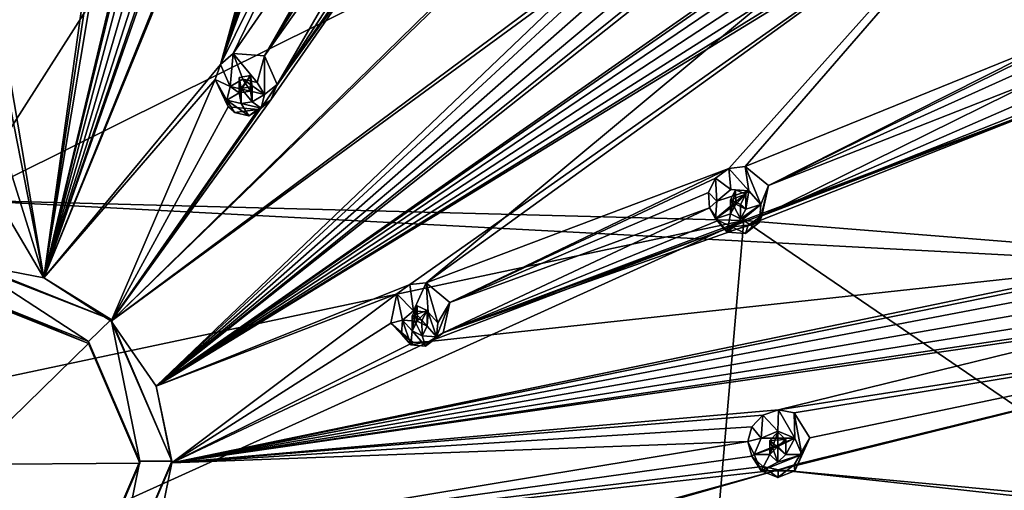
# Model space of a CAD drawing. Header units: millimetres. Extents: x -106 to 198, y -388 to 267.
# Tile 252 of 256: x 152 to 183, y 214 to 229. Entities that reach past the tile are written whole.
import ezdxf

# ---------------------------------------------------------------- set-up
doc = ezdxf.new("R2010")
doc.units = ezdxf.units.MM
doc.header["$LTSCALE"] = 52.148148
for name, color, linetype in [('5793', 7, 'CONTINUOUS'), ('5802', 7, 'CONTINUOUS'), ('5870', 7, 'CONTINUOUS'), ('5873', 7, 'CONTINUOUS'), ('5874', 7, 'CONTINUOUS'), ('5875', 7, 'CONTINUOUS'), ('6031', 7, 'CONTINUOUS'), ('6032', 7, 'CONTINUOUS'), ('6033', 7, 'CONTINUOUS'), ('6034', 7, 'CONTINUOUS'), ('6035', 7, 'CONTINUOUS'), ('6036', 7, 'CONTINUOUS'), ('6037', 7, 'CONTINUOUS'), ('6038', 7, 'CONTINUOUS'), ('6039', 7, 'CONTINUOUS'), ('6040', 7, 'CONTINUOUS'), ('6121', 7, 'CONTINUOUS'), ('6122', 7, 'CONTINUOUS'), ('6123', 7, 'CONTINUOUS'), ('6124', 7, 'CONTINUOUS'), ('6125', 7, 'CONTINUOUS'), ('6126', 7, 'CONTINUOUS'), ('6127', 7, 'CONTINUOUS'), ('6128', 7, 'CONTINUOUS'), ('6129', 7, 'CONTINUOUS'), ('6130', 7, 'CONTINUOUS'), ('6361', 7, 'CONTINUOUS'), ('6375', 7, 'CONTINUOUS'), ('6377', 7, 'CONTINUOUS'), ('6378', 7, 'CONTINUOUS'), ('6383', 7, 'CONTINUOUS')]:
    doc.layers.add(name, color=color, linetype=linetype)

msp = doc.modelspace()

# ---------------------------------------------------------------- linework, layer by layer
at = {"layer": '5793', "linetype": 'CONTINUOUS'}
for points in [[(150, 267.005, 0.713), (173.945, 260.808, -0.948), (150, 223.267, -21.09), (150, 267.005, 0.713)], [(173.945, 260.808, -0.948), (191.474, 243.876, -5.485), (150, 223.267, -21.09), (173.945, 260.808, -0.948)], [(191.474, 243.876, -5.485), (197.891, 220.746, -11.682), (150, 223.267, -21.09), (191.474, 243.876, -5.485)], [(150, 223.267, -21.09), (197.891, 220.746, -11.682), (174.434, 222.631, -18.714), (150, 223.267, -21.09)]]:
    msp.add_3dface(points, dxfattribs=at)
at = {"layer": '5802', "linetype": 'CONTINUOUS'}
for points in [[(150, 223.267, -21.09), (174.434, 222.631, -18.714), (150, 217.444, -22.498), (150, 223.267, -21.09)], [(150, 217.444, -22.498), (174.434, 222.631, -18.714), (150, 211.56, -23.621), (150, 217.444, -22.498)], [(150, 211.56, -23.621), (174.434, 222.631, -18.714), (173.366, 210.266, -21.411), (150, 211.56, -23.621)], [(173.366, 210.266, -21.411), (174.434, 222.631, -18.714), (195.997, 207.906, -15.118), (173.366, 210.266, -21.411)], [(174.434, 222.631, -18.714), (197.891, 220.746, -11.682), (195.997, 207.906, -15.118), (174.434, 222.631, -18.714)]]:
    msp.add_3dface(points, dxfattribs=at)
at = {"layer": '5870', "color": 7, "linetype": 'CONTINUOUS', "true_color": 0xe0e6ed}
for points in [[(154.597, 219.525, 10.632), (150, 221.364, 11.125), (153.889, 218.842, 10.449), (154.597, 219.525, 10.632)], [(150, 221.364, 11.125), (150, 220.399, 10.866), (153.889, 218.842, 10.449), (150, 221.364, 11.125)], [(155.5, 215.086, 9.442), (154.597, 219.525, 10.632), (153.889, 218.842, 10.449), (155.5, 215.086, 9.442)], [(156.5, 215.086, 9.442), (154.597, 219.525, 10.632), (155.5, 215.086, 9.442), (156.5, 215.086, 9.442)], [(153.889, 211.33, 8.436), (154.597, 210.647, 8.253), (155.5, 215.086, 9.442), (153.889, 211.33, 8.436)], [(154.597, 210.647, 8.253), (156.5, 215.086, 9.442), (155.5, 215.086, 9.442), (154.597, 210.647, 8.253)]]:
    msp.add_3dface(points, dxfattribs=at)
at = {"layer": '5873', "linetype": 'CONTINUOUS'}
for points in [[(150, 221.313, 11.318), (150, 221.364, 11.125), (154.597, 219.525, 10.632), (150, 221.313, 11.318)], [(150, 221.313, 11.318), (154.597, 219.525, 10.632), (152.487, 220.835, 11.19), (150, 221.313, 11.318)], [(152.487, 220.835, 11.19), (154.597, 219.525, 10.632), (154.597, 219.473, 10.825), (152.487, 220.835, 11.19)], [(154.597, 219.525, 10.632), (156.5, 215.086, 9.442), (154.597, 219.473, 10.825), (154.597, 219.525, 10.632)], [(154.597, 219.473, 10.825), (156.5, 215.086, 9.442), (156.005, 217.437, 10.279), (154.597, 219.473, 10.825)], [(156.005, 217.437, 10.279), (156.5, 215.086, 9.442), (156.5, 215.034, 9.636), (156.005, 217.437, 10.279)], [(156.5, 215.086, 9.442), (154.597, 210.647, 8.253), (156.5, 215.034, 9.636), (156.5, 215.086, 9.442)], [(156.5, 215.034, 9.636), (154.597, 210.647, 8.253), (156.005, 212.631, 8.992), (156.5, 215.034, 9.636)]]:
    msp.add_3dface(points, dxfattribs=at)
at = {"layer": '5874', "linetype": 'CONTINUOUS'}
for points in [[(153.889, 218.842, 10.449), (150, 220.399, 10.866), (153.889, 218.776, 10.694), (153.889, 218.842, 10.449)], [(150, 220.399, 10.866), (150, 220.333, 11.111), (153.889, 218.776, 10.694), (150, 220.399, 10.866)], [(155.5, 215.086, 9.442), (153.889, 218.842, 10.449), (155.5, 215.02, 9.688), (155.5, 215.086, 9.442)], [(155.5, 215.02, 9.688), (153.889, 218.842, 10.449), (153.889, 218.776, 10.694), (155.5, 215.02, 9.688)], [(153.889, 211.33, 8.436), (155.5, 215.086, 9.442), (153.889, 211.264, 8.681), (153.889, 211.33, 8.436)], [(153.889, 211.264, 8.681), (155.5, 215.086, 9.442), (155.5, 215.02, 9.688), (153.889, 211.264, 8.681)]]:
    msp.add_3dface(points, dxfattribs=at)
at = {"layer": '5875', "color": 7, "linetype": 'CONTINUOUS', "true_color": 0xe0e6ed}
for points in [[(150, 220.333, 11.111), (150, 214.985, 9.82), (153.889, 218.776, 10.694), (150, 220.333, 11.111)], [(150, 214.985, 9.82), (155.5, 215.02, 9.688), (153.889, 218.776, 10.694), (150, 214.985, 9.82)], [(150, 214.985, 9.82), (153.889, 211.264, 8.681), (155.5, 215.02, 9.688), (150, 214.985, 9.82)], [(150, 214.985, 9.82), (150, 212.337, 9.075), (153.889, 211.264, 8.681), (150, 214.985, 9.82)]]:
    msp.add_3dface(points, dxfattribs=at)
at = {"layer": '6031', "linetype": 'CONTINUOUS'}
for points in [[(159.169, 226.958, 13.896), (159.409, 226.58, 13.795), (159.405, 227.789, 12.048), (159.169, 226.958, 13.896)], [(159.405, 227.789, 12.048), (159.409, 226.58, 13.795), (159.798, 226.896, 11.88), (159.405, 227.789, 12.048)], [(159.409, 226.58, 13.795), (159.302, 226.149, 13.68), (159.798, 226.896, 11.88), (159.409, 226.58, 13.795)], [(159.798, 226.896, 11.88), (159.302, 226.149, 13.68), (159.602, 226.418, 11.823), (159.798, 226.896, 11.88)], [(159.302, 226.149, 13.68), (158.911, 225.917, 13.617), (159.602, 226.418, 11.823), (159.302, 226.149, 13.68)], [(159.602, 226.418, 11.823), (158.911, 225.917, 13.617), (159.205, 226.107, 11.808), (159.602, 226.418, 11.823)], [(158.464, 226.021, 13.645), (158.26, 226.198, 11.898), (159.205, 226.107, 11.808), (158.464, 226.021, 13.645)], [(158.911, 225.917, 13.617), (158.464, 226.021, 13.645), (159.205, 226.107, 11.808), (158.911, 225.917, 13.617)]]:
    msp.add_3dface(points, dxfattribs=at)
at = {"layer": '6032', "linetype": 'CONTINUOUS'}
for points in [[(158.723, 227.062, 13.924), (158.331, 226.83, 13.862), (158.964, 226.685, 13.823), (158.723, 227.062, 13.924)], [(159.409, 226.58, 13.795), (159.169, 226.958, 13.896), (158.723, 227.062, 13.924), (159.409, 226.58, 13.795)], [(159.409, 226.58, 13.795), (158.723, 227.062, 13.924), (158.964, 226.685, 13.823), (159.409, 226.58, 13.795)], [(158.331, 226.83, 13.862), (158.224, 226.399, 13.747), (158.615, 226.631, 13.809), (158.331, 226.83, 13.862)], [(158.615, 226.631, 13.809), (158.224, 226.399, 13.747), (158.67, 226.294, 13.718), (158.615, 226.631, 13.809)], [(158.964, 226.685, 13.823), (158.331, 226.83, 13.862), (158.615, 226.631, 13.809), (158.964, 226.685, 13.823)], [(159.409, 226.58, 13.795), (158.964, 226.685, 13.823), (159.019, 226.348, 13.733), (159.409, 226.58, 13.795)], [(159.302, 226.149, 13.68), (159.409, 226.58, 13.795), (159.019, 226.348, 13.733), (159.302, 226.149, 13.68)], [(158.464, 226.021, 13.645), (158.911, 225.917, 13.617), (158.224, 226.399, 13.747), (158.464, 226.021, 13.645)], [(158.224, 226.399, 13.747), (158.911, 225.917, 13.617), (158.67, 226.294, 13.718), (158.224, 226.399, 13.747)], [(158.67, 226.294, 13.718), (159.302, 226.149, 13.68), (159.019, 226.348, 13.733), (158.67, 226.294, 13.718)], [(158.911, 225.917, 13.617), (159.302, 226.149, 13.68), (158.67, 226.294, 13.718), (158.911, 225.917, 13.617)]]:
    msp.add_3dface(points, dxfattribs=at)
at = {"layer": '6033', "linetype": 'CONTINUOUS'}
for points in [[(158.964, 226.685, 13.823), (158.964, 227.175, 11.994), (159.018, 226.827, 11.937), (158.964, 226.685, 13.823)], [(158.67, 226.766, 11.956), (159.019, 226.348, 13.733), (159.018, 226.827, 11.937), (158.67, 226.766, 11.956)], [(158.67, 226.294, 13.718), (159.019, 226.348, 13.733), (158.67, 226.766, 11.956), (158.67, 226.294, 13.718)], [(159.019, 226.348, 13.733), (158.964, 226.685, 13.823), (159.018, 226.827, 11.937), (159.019, 226.348, 13.733)]]:
    msp.add_3dface(points, dxfattribs=at)
at = {"layer": '6034', "linetype": 'CONTINUOUS'}
for points in [[(158.029, 227.522, 12.119), (158.331, 226.83, 13.862), (158.422, 227.862, 12.139), (158.029, 227.522, 12.119)], [(158.331, 226.83, 13.862), (158.723, 227.062, 13.924), (158.422, 227.862, 12.139), (158.331, 226.83, 13.862)], [(159.169, 226.958, 13.896), (159.405, 227.789, 12.048), (158.422, 227.862, 12.139), (159.169, 226.958, 13.896)], [(158.723, 227.062, 13.924), (159.169, 226.958, 13.896), (158.422, 227.862, 12.139), (158.723, 227.062, 13.924)], [(157.862, 227.05, 12.06), (158.331, 226.83, 13.862), (158.029, 227.522, 12.119), (157.862, 227.05, 12.06)], [(158.26, 226.198, 11.898), (158.224, 226.399, 13.747), (157.862, 227.05, 12.06), (158.26, 226.198, 11.898)], [(158.224, 226.399, 13.747), (158.331, 226.83, 13.862), (157.862, 227.05, 12.06), (158.224, 226.399, 13.747)], [(158.26, 226.198, 11.898), (158.464, 226.021, 13.645), (158.224, 226.399, 13.747), (158.26, 226.198, 11.898)]]:
    msp.add_3dface(points, dxfattribs=at)
at = {"layer": '6035', "linetype": 'CONTINUOUS'}
for points in [[(158.964, 227.175, 11.994), (158.615, 226.631, 13.809), (158.613, 227.111, 12.013), (158.964, 227.175, 11.994)], [(158.964, 226.685, 13.823), (158.615, 226.631, 13.809), (158.964, 227.175, 11.994), (158.964, 226.685, 13.823)], [(158.615, 226.631, 13.809), (158.67, 226.294, 13.718), (158.613, 227.111, 12.013), (158.615, 226.631, 13.809)], [(158.67, 226.294, 13.718), (158.67, 226.766, 11.956), (158.613, 227.111, 12.013), (158.67, 226.294, 13.718)]]:
    msp.add_3dface(points, dxfattribs=at)
at = {"layer": '6036', "linetype": 'CONTINUOUS'}
for points in [[(164.836, 219.424, 11.878), (164.8, 218.982, 11.759), (165.217, 220.061, 9.978), (164.836, 219.424, 11.878)], [(165.217, 220.061, 9.978), (164.8, 218.982, 11.759), (165.003, 219.112, 9.795), (165.217, 220.061, 9.978)], [(163.695, 219.066, 11.782), (163.365, 219.411, 10.079), (164.064, 218.804, 9.851), (163.695, 219.066, 11.782)], [(163.993, 218.729, 11.691), (163.695, 219.066, 11.782), (164.064, 218.804, 9.851), (163.993, 218.729, 11.691)], [(164.8, 218.982, 11.759), (164.451, 218.694, 11.682), (165.003, 219.112, 9.795), (164.8, 218.982, 11.759)], [(165.003, 219.112, 9.795), (164.451, 218.694, 11.682), (164.564, 218.833, 9.791), (165.003, 219.112, 9.795)], [(164.451, 218.694, 11.682), (163.993, 218.729, 11.691), (164.564, 218.833, 9.791), (164.451, 218.694, 11.682)], [(164.564, 218.833, 9.791), (163.993, 218.729, 11.691), (164.064, 218.804, 9.851), (164.564, 218.833, 9.791)]]:
    msp.add_3dface(points, dxfattribs=at)
at = {"layer": '6037', "linetype": 'CONTINUOUS'}
for points in [[(164.08, 219.796, 11.977), (163.731, 219.508, 11.9), (164.189, 219.475, 11.891), (164.08, 219.796, 11.977)], [(164.538, 219.761, 11.968), (164.08, 219.796, 11.977), (164.504, 219.32, 11.85), (164.538, 219.761, 11.968)], [(164.504, 219.32, 11.85), (164.08, 219.796, 11.977), (164.189, 219.475, 11.891), (164.504, 219.32, 11.85)], [(163.695, 219.066, 11.782), (163.993, 218.729, 11.691), (163.731, 219.508, 11.9), (163.695, 219.066, 11.782)], [(163.731, 219.508, 11.9), (163.993, 218.729, 11.691), (164.028, 219.17, 11.81), (163.731, 219.508, 11.9)], [(164.189, 219.475, 11.891), (163.731, 219.508, 11.9), (164.028, 219.17, 11.81), (164.189, 219.475, 11.891)], [(164.8, 218.982, 11.759), (164.538, 219.761, 11.968), (164.504, 219.32, 11.85), (164.8, 218.982, 11.759)], [(164.8, 218.982, 11.759), (164.836, 219.424, 11.878), (164.538, 219.761, 11.968), (164.8, 218.982, 11.759)], [(163.993, 218.729, 11.691), (164.451, 218.694, 11.682), (164.028, 219.17, 11.81), (163.993, 218.729, 11.691)], [(164.028, 219.17, 11.81), (164.451, 218.694, 11.682), (164.343, 219.015, 11.768), (164.028, 219.17, 11.81)], [(164.8, 218.982, 11.759), (164.504, 219.32, 11.85), (164.343, 219.015, 11.768), (164.8, 218.982, 11.759)], [(164.451, 218.694, 11.682), (164.8, 218.982, 11.759), (164.343, 219.015, 11.768), (164.451, 218.694, 11.682)]]:
    msp.add_3dface(points, dxfattribs=at)
at = {"layer": '6038', "linetype": 'CONTINUOUS'}
for points in [[(164.504, 219.32, 11.85), (164.504, 219.81, 10.021), (164.341, 219.496, 9.973), (164.504, 219.32, 11.85)], [(164.028, 219.17, 11.81), (164.343, 219.015, 11.768), (164.028, 219.643, 10.047), (164.028, 219.17, 11.81)], [(164.028, 219.643, 10.047), (164.343, 219.015, 11.768), (164.341, 219.496, 9.973), (164.028, 219.643, 10.047)], [(164.343, 219.015, 11.768), (164.504, 219.32, 11.85), (164.341, 219.496, 9.973), (164.343, 219.015, 11.768)]]:
    msp.add_3dface(points, dxfattribs=at)
at = {"layer": '6039', "linetype": 'CONTINUOUS'}
for points in [[(163.552, 220.329, 10.26), (164.08, 219.796, 11.977), (163.963, 220.62, 10.27), (163.552, 220.329, 10.26)], [(163.963, 220.62, 10.27), (164.08, 219.796, 11.977), (164.477, 220.675, 10.213), (163.963, 220.62, 10.27)], [(164.08, 219.796, 11.977), (164.538, 219.761, 11.968), (164.477, 220.675, 10.213), (164.08, 219.796, 11.977)], [(164.836, 219.424, 11.878), (165.217, 220.061, 9.978), (164.477, 220.675, 10.213), (164.836, 219.424, 11.878)], [(164.538, 219.761, 11.968), (164.836, 219.424, 11.878), (164.477, 220.675, 10.213), (164.538, 219.761, 11.968)], [(163.365, 219.411, 10.079), (163.731, 219.508, 11.9), (163.552, 220.329, 10.26), (163.365, 219.411, 10.079)], [(163.731, 219.508, 11.9), (164.08, 219.796, 11.977), (163.552, 220.329, 10.26), (163.731, 219.508, 11.9)], [(163.365, 219.411, 10.079), (163.695, 219.066, 11.782), (163.731, 219.508, 11.9), (163.365, 219.411, 10.079)]]:
    msp.add_3dface(points, dxfattribs=at)
at = {"layer": '6040', "linetype": 'CONTINUOUS'}
for points in [[(164.189, 219.475, 11.891), (164.028, 219.17, 11.81), (164.187, 219.955, 10.096), (164.189, 219.475, 11.891)], [(164.028, 219.17, 11.81), (164.028, 219.643, 10.047), (164.187, 219.955, 10.096), (164.028, 219.17, 11.81)], [(164.504, 219.81, 10.021), (164.189, 219.475, 11.891), (164.187, 219.955, 10.096), (164.504, 219.81, 10.021)], [(164.504, 219.32, 11.85), (164.189, 219.475, 11.891), (164.504, 219.81, 10.021), (164.504, 219.32, 11.85)]]:
    msp.add_3dface(points, dxfattribs=at)
at = {"layer": '6121', "linetype": 'CONTINUOUS'}
for points in [[(174.965, 223.135, 10.745), (174.92, 222.582, 10.597), (175.203, 223.727, 8.833), (174.965, 223.135, 10.745)], [(175.203, 223.727, 8.833), (174.92, 222.582, 10.597), (174.998, 222.776, 8.699), (175.203, 223.727, 8.833)], [(173.539, 222.687, 10.625), (173.356, 223.028, 9.122), (173.622, 222.635, 8.986), (173.539, 222.687, 10.625)], [(173.911, 222.265, 10.512), (173.539, 222.687, 10.625), (173.622, 222.635, 8.986), (173.911, 222.265, 10.512)], [(174.058, 222.433, 8.848), (173.911, 222.265, 10.512), (173.622, 222.635, 8.986), (174.058, 222.433, 8.848)], [(174.92, 222.582, 10.597), (174.484, 222.222, 10.5), (174.998, 222.776, 8.699), (174.92, 222.582, 10.597)], [(174.998, 222.776, 8.699), (174.484, 222.222, 10.5), (174.563, 222.48, 8.741), (174.998, 222.776, 8.699)], [(174.484, 222.222, 10.5), (173.911, 222.265, 10.512), (174.058, 222.433, 8.848), (174.484, 222.222, 10.5)], [(174.563, 222.48, 8.741), (174.484, 222.222, 10.5), (174.058, 222.433, 8.848), (174.563, 222.48, 8.741)]]:
    msp.add_3dface(points, dxfattribs=at)
at = {"layer": '6122', "linetype": 'CONTINUOUS'}
for points in [[(173.584, 223.24, 10.773), (173.539, 222.687, 10.625), (174.592, 223.556, 10.858), (173.584, 223.24, 10.773)], [(174.592, 223.556, 10.858), (173.539, 222.687, 10.625), (174.175, 223.141, 10.747), (174.592, 223.556, 10.858)], [(174.02, 223.6, 10.87), (173.584, 223.24, 10.773), (174.592, 223.556, 10.858), (174.02, 223.6, 10.87)], [(174.49, 222.986, 10.705), (174.592, 223.556, 10.858), (174.175, 223.141, 10.747), (174.49, 222.986, 10.705)], [(174.965, 223.135, 10.745), (174.592, 223.556, 10.858), (174.49, 222.986, 10.705), (174.965, 223.135, 10.745)], [(174.175, 223.141, 10.747), (173.539, 222.687, 10.625), (174.014, 222.836, 10.665), (174.175, 223.141, 10.747)], [(173.911, 222.265, 10.512), (174.92, 222.582, 10.597), (174.965, 223.135, 10.745), (173.911, 222.265, 10.512)], [(173.911, 222.265, 10.512), (174.965, 223.135, 10.745), (174.329, 222.681, 10.624), (173.911, 222.265, 10.512)], [(174.965, 223.135, 10.745), (174.49, 222.986, 10.705), (174.329, 222.681, 10.624), (174.965, 223.135, 10.745)], [(173.539, 222.687, 10.625), (173.911, 222.265, 10.512), (174.014, 222.836, 10.665), (173.539, 222.687, 10.625)], [(174.014, 222.836, 10.665), (173.911, 222.265, 10.512), (174.329, 222.681, 10.624), (174.014, 222.836, 10.665)], [(173.911, 222.265, 10.512), (174.484, 222.222, 10.5), (174.92, 222.582, 10.597), (173.911, 222.265, 10.512)]]:
    msp.add_3dface(points, dxfattribs=at)
at = {"layer": '6123', "linetype": 'CONTINUOUS'}
for points in [[(174.014, 222.836, 10.665), (174.329, 222.681, 10.624), (174.014, 223.276, 9.023), (174.014, 222.836, 10.665)], [(174.014, 223.276, 9.023), (174.329, 222.681, 10.624), (174.328, 223.136, 8.925), (174.014, 223.276, 9.023)], [(174.49, 222.986, 10.705), (174.49, 223.456, 8.949), (174.328, 223.136, 8.925), (174.49, 222.986, 10.705)], [(174.329, 222.681, 10.624), (174.49, 222.986, 10.705), (174.328, 223.136, 8.925), (174.329, 222.681, 10.624)]]:
    msp.add_3dface(points, dxfattribs=at)
at = {"layer": '6124', "linetype": 'CONTINUOUS'}
for points in [[(173.545, 223.96, 9.257), (174.02, 223.6, 10.87), (173.963, 224.263, 9.219), (173.545, 223.96, 9.257)], [(173.963, 224.263, 9.219), (174.592, 223.556, 10.858), (174.477, 224.325, 9.114), (173.963, 224.263, 9.219)], [(174.02, 223.6, 10.87), (174.592, 223.556, 10.858), (173.963, 224.263, 9.219), (174.02, 223.6, 10.87)], [(174.965, 223.135, 10.745), (175.203, 223.727, 8.833), (174.477, 224.325, 9.114), (174.965, 223.135, 10.745)], [(174.592, 223.556, 10.858), (174.965, 223.135, 10.745), (174.477, 224.325, 9.114), (174.592, 223.556, 10.858)], [(173.327, 223.512, 9.221), (173.584, 223.24, 10.773), (173.545, 223.96, 9.257), (173.327, 223.512, 9.221)], [(173.584, 223.24, 10.773), (174.02, 223.6, 10.87), (173.545, 223.96, 9.257), (173.584, 223.24, 10.773)], [(173.356, 223.028, 9.122), (173.584, 223.24, 10.773), (173.327, 223.512, 9.221), (173.356, 223.028, 9.122)], [(173.356, 223.028, 9.122), (173.539, 222.687, 10.625), (173.584, 223.24, 10.773), (173.356, 223.028, 9.122)]]:
    msp.add_3dface(points, dxfattribs=at)
at = {"layer": '6125', "linetype": 'CONTINUOUS'}
for points in [[(174.175, 223.141, 10.747), (174.014, 222.836, 10.665), (174.174, 223.595, 9.048), (174.175, 223.141, 10.747)], [(174.014, 222.836, 10.665), (174.014, 223.276, 9.023), (174.174, 223.595, 9.048), (174.014, 222.836, 10.665)], [(174.49, 223.456, 8.949), (174.175, 223.141, 10.747), (174.174, 223.595, 9.048), (174.49, 223.456, 8.949)], [(174.49, 222.986, 10.705), (174.175, 223.141, 10.747), (174.49, 223.456, 8.949), (174.49, 222.986, 10.705)]]:
    msp.add_3dface(points, dxfattribs=at)
at = {"layer": '6126', "linetype": 'CONTINUOUS'}
for points in [[(176.5, 215.817, 6.714), (176.03, 214.787, 8.508), (176.01, 214.973, 6.608), (176.5, 215.817, 6.714)], [(176.25, 215.299, 8.646), (176.03, 214.787, 8.508), (176.5, 215.817, 6.714), (176.25, 215.299, 8.646)], [(174.75, 215.299, 8.646), (174.557, 215.698, 7.158), (174.683, 215.245, 7.006), (174.75, 215.299, 8.646)], [(174.97, 214.787, 8.508), (174.75, 215.299, 8.646), (174.683, 215.245, 7.006), (174.97, 214.787, 8.508)], [(175.027, 214.924, 6.836), (174.97, 214.787, 8.508), (174.683, 215.245, 7.006), (175.027, 214.924, 6.836)], [(175.5, 214.575, 8.452), (174.97, 214.787, 8.508), (175.027, 214.924, 6.836), (175.5, 214.575, 8.452)], [(175.512, 214.819, 6.689), (175.5, 214.575, 8.452), (175.027, 214.924, 6.836), (175.512, 214.819, 6.689)], [(176.03, 214.787, 8.508), (175.5, 214.575, 8.452), (176.01, 214.973, 6.608), (176.03, 214.787, 8.508)], [(176.01, 214.973, 6.608), (175.5, 214.575, 8.452), (175.512, 214.819, 6.689), (176.01, 214.973, 6.608)]]:
    msp.add_3dface(points, dxfattribs=at)
at = {"layer": '6127', "linetype": 'CONTINUOUS'}
for points in [[(174.97, 215.812, 8.783), (174.75, 215.299, 8.646), (176.03, 215.812, 8.783), (174.97, 215.812, 8.783)], [(176.03, 215.812, 8.783), (174.75, 215.299, 8.646), (175.5, 215.541, 8.71), (176.03, 215.812, 8.783)], [(175.5, 216.024, 8.84), (174.97, 215.812, 8.783), (176.03, 215.812, 8.783), (175.5, 216.024, 8.84)], [(175.75, 215.299, 8.646), (176.03, 215.812, 8.783), (175.5, 215.541, 8.71), (175.75, 215.299, 8.646)], [(176.25, 215.299, 8.646), (176.03, 215.812, 8.783), (175.75, 215.299, 8.646), (176.25, 215.299, 8.646)], [(175.5, 215.541, 8.71), (174.75, 215.299, 8.646), (175.25, 215.299, 8.646), (175.5, 215.541, 8.71)], [(174.75, 215.299, 8.646), (174.97, 214.787, 8.508), (175.25, 215.299, 8.646), (174.75, 215.299, 8.646)], [(174.97, 214.787, 8.508), (176.03, 214.787, 8.508), (176.25, 215.299, 8.646), (174.97, 214.787, 8.508)], [(174.97, 214.787, 8.508), (176.25, 215.299, 8.646), (175.5, 215.058, 8.581), (174.97, 214.787, 8.508)], [(175.25, 215.299, 8.646), (174.97, 214.787, 8.508), (175.5, 215.058, 8.581), (175.25, 215.299, 8.646)], [(176.25, 215.299, 8.646), (175.75, 215.299, 8.646), (175.5, 215.058, 8.581), (176.25, 215.299, 8.646)], [(174.97, 214.787, 8.508), (175.5, 214.575, 8.452), (176.03, 214.787, 8.508), (174.97, 214.787, 8.508)]]:
    msp.add_3dface(points, dxfattribs=at)
at = {"layer": '6128', "linetype": 'CONTINUOUS'}
for points in [[(175.75, 215.299, 8.646), (175.75, 215.77, 6.89), (175.499, 215.513, 6.882), (175.75, 215.299, 8.646)], [(175.25, 215.299, 8.646), (175.5, 215.058, 8.581), (175.25, 215.739, 7.004), (175.25, 215.299, 8.646)], [(175.25, 215.739, 7.004), (175.5, 215.058, 8.581), (175.499, 215.513, 6.882), (175.25, 215.739, 7.004)], [(175.5, 215.058, 8.581), (175.75, 215.299, 8.646), (175.499, 215.513, 6.882), (175.5, 215.058, 8.581)]]:
    msp.add_3dface(points, dxfattribs=at)
at = {"layer": '6129', "linetype": 'CONTINUOUS'}
for points in [[(175.027, 216.529, 7.266), (175.5, 216.024, 8.84), (175.512, 216.694, 7.191), (175.027, 216.529, 7.266)], [(175.5, 216.024, 8.84), (176.03, 215.812, 8.783), (175.512, 216.694, 7.191), (175.5, 216.024, 8.84)], [(175.512, 216.694, 7.191), (176.03, 215.812, 8.783), (176.01, 216.601, 7.044), (175.512, 216.694, 7.191)], [(174.683, 216.167, 7.253), (174.97, 215.812, 8.783), (175.027, 216.529, 7.266), (174.683, 216.167, 7.253)], [(174.97, 215.812, 8.783), (175.5, 216.024, 8.84), (175.027, 216.529, 7.266), (174.97, 215.812, 8.783)], [(176.25, 215.299, 8.646), (176.5, 215.817, 6.714), (176.01, 216.601, 7.044), (176.25, 215.299, 8.646)], [(176.03, 215.812, 8.783), (176.25, 215.299, 8.646), (176.01, 216.601, 7.044), (176.03, 215.812, 8.783)], [(174.557, 215.698, 7.158), (174.97, 215.812, 8.783), (174.683, 216.167, 7.253), (174.557, 215.698, 7.158)], [(174.557, 215.698, 7.158), (174.75, 215.299, 8.646), (174.97, 215.812, 8.783), (174.557, 215.698, 7.158)]]:
    msp.add_3dface(points, dxfattribs=at)
at = {"layer": '6130', "linetype": 'CONTINUOUS'}
for points in [[(175.5, 215.541, 8.71), (175.25, 215.299, 8.646), (175.499, 215.996, 7.012), (175.5, 215.541, 8.71)], [(175.25, 215.299, 8.646), (175.25, 215.739, 7.004), (175.499, 215.996, 7.012), (175.25, 215.299, 8.646)], [(175.75, 215.77, 6.89), (175.5, 215.541, 8.71), (175.499, 215.996, 7.012), (175.75, 215.77, 6.89)], [(175.75, 215.299, 8.646), (175.5, 215.541, 8.71), (175.75, 215.77, 6.89), (175.75, 215.299, 8.646)]]:
    msp.add_3dface(points, dxfattribs=at)
at = {"layer": '6361', "linetype": 'CONTINUOUS'}
for points in [[(172.31, 256.43, 10.572), (165.64, 248.227, 12.391), (158.029, 227.522, 12.119), (172.31, 256.43, 10.572)], [(172.31, 256.43, 10.572), (158.029, 227.522, 12.119), (158.422, 227.862, 12.139), (172.31, 256.43, 10.572)], [(172.31, 256.43, 10.572), (158.422, 227.862, 12.139), (164.21, 236.244, 12.43), (172.31, 256.43, 10.572)], [(152.487, 220.835, 11.19), (156.646, 250.529, 13.182), (150.973, 229.737, 12.712), (152.487, 220.835, 11.19)], [(152.487, 220.835, 11.19), (156.92, 250.107, 13.191), (156.646, 250.529, 13.182), (152.487, 220.835, 11.19)], [(152.487, 220.835, 11.19), (157.351, 249.888, 13.176), (156.92, 250.107, 13.191), (152.487, 220.835, 11.19)], [(157.351, 249.888, 13.176), (152.487, 220.835, 11.19), (156.961, 239.483, 13.297), (157.351, 249.888, 13.176)], [(152.487, 220.835, 11.19), (163.82, 248.451, 12.626), (163.891, 248.979, 12.592), (152.487, 220.835, 11.19)], [(152.487, 220.835, 11.19), (163.891, 248.979, 12.592), (158.807, 238.903, 13.142), (152.487, 220.835, 11.19)], [(163.82, 248.451, 12.626), (152.487, 220.835, 11.19), (158.029, 227.522, 12.119), (163.82, 248.451, 12.626)], [(164.004, 247.983, 12.622), (163.82, 248.451, 12.626), (158.029, 227.522, 12.119), (164.004, 247.983, 12.622)], [(165.64, 248.227, 12.391), (165.315, 247.808, 12.453), (158.029, 227.522, 12.119), (165.64, 248.227, 12.391)], [(164.38, 247.682, 12.585), (164.004, 247.983, 12.622), (158.029, 227.522, 12.119), (164.38, 247.682, 12.585)], [(165.315, 247.808, 12.453), (164.855, 247.617, 12.524), (158.029, 227.522, 12.119), (165.315, 247.808, 12.453)], [(164.855, 247.617, 12.524), (164.38, 247.682, 12.585), (158.029, 227.522, 12.119), (164.855, 247.617, 12.524)], [(172.113, 244.394, 11.364), (154.597, 219.473, 10.825), (176.337, 240.72, 10.379), (172.113, 244.394, 11.364)], [(154.597, 219.473, 10.825), (172.113, 244.394, 11.364), (159.602, 226.418, 11.823), (154.597, 219.473, 10.825)], [(172.113, 244.394, 11.364), (159.798, 226.896, 11.88), (159.602, 226.418, 11.823), (172.113, 244.394, 11.364)], [(159.798, 226.896, 11.88), (172.113, 244.394, 11.364), (165.781, 235.142, 12.134), (159.798, 226.896, 11.88)], [(189.021, 241.102, 6.465), (181.918, 233.301, 8.391), (164.477, 220.675, 10.213), (189.021, 241.102, 6.465)], [(189.021, 241.102, 6.465), (164.477, 220.675, 10.213), (173.963, 224.263, 9.219), (189.021, 241.102, 6.465)], [(189.021, 241.102, 6.465), (173.963, 224.263, 9.219), (174.477, 224.325, 9.114), (189.021, 241.102, 6.465)], [(184.23, 228.284, 7.047), (189.021, 241.102, 6.465), (174.477, 224.325, 9.114), (184.23, 228.284, 7.047)], [(154.597, 219.473, 10.825), (176.069, 240.261, 10.431), (176.337, 240.72, 10.379), (154.597, 219.473, 10.825)], [(176.069, 240.261, 10.431), (154.597, 219.473, 10.825), (170.069, 231, 11.024), (176.069, 240.261, 10.431)], [(152.487, 220.835, 11.19), (156.943, 238.965, 13.278), (156.961, 239.483, 13.297), (152.487, 220.835, 11.19)], [(152.487, 220.835, 11.19), (157.174, 238.523, 13.243), (156.943, 238.965, 13.278), (152.487, 220.835, 11.19)], [(152.487, 220.835, 11.19), (158.807, 238.903, 13.142), (158.524, 238.469, 13.145), (152.487, 220.835, 11.19)], [(152.487, 220.835, 11.19), (157.589, 238.258, 13.203), (157.174, 238.523, 13.243), (152.487, 220.835, 11.19)], [(152.487, 220.835, 11.19), (158.524, 238.469, 13.145), (158.081, 238.238, 13.167), (152.487, 220.835, 11.19)], [(157.589, 238.258, 13.203), (152.487, 220.835, 11.19), (158.081, 238.238, 13.167), (157.589, 238.258, 13.203)], [(158.422, 227.862, 12.139), (159.405, 227.789, 12.048), (164.21, 236.244, 12.43), (158.422, 227.862, 12.139)], [(159.405, 227.789, 12.048), (164.038, 235.755, 12.418), (164.21, 236.244, 12.43), (159.405, 227.789, 12.048)], [(159.405, 227.789, 12.048), (164.122, 235.265, 12.37), (164.038, 235.755, 12.418), (159.405, 227.789, 12.048)], [(159.405, 227.789, 12.048), (164.435, 234.889, 12.3), (164.122, 235.265, 12.37), (159.405, 227.789, 12.048)], [(156.005, 217.437, 10.279), (180.608, 234.507, 8.889), (180.96, 234.903, 8.821), (156.005, 217.437, 10.279)], [(156.005, 217.437, 10.279), (180.96, 234.903, 8.821), (171.21, 229.483, 10.618), (156.005, 217.437, 10.279)], [(159.798, 226.896, 11.88), (165.781, 235.142, 12.134), (165.383, 234.812, 12.165), (159.798, 226.896, 11.88)], [(159.405, 227.789, 12.048), (159.798, 226.896, 11.88), (164.435, 234.889, 12.3), (159.405, 227.789, 12.048)], [(164.435, 234.889, 12.3), (159.798, 226.896, 11.88), (164.895, 234.723, 12.225), (164.435, 234.889, 12.3)], [(159.798, 226.896, 11.88), (165.383, 234.812, 12.165), (164.895, 234.723, 12.225), (159.798, 226.896, 11.88)], [(156.005, 217.437, 10.279), (180.491, 234.018, 8.88), (180.608, 234.507, 8.889), (156.005, 217.437, 10.279)], [(156.005, 217.437, 10.279), (180.619, 233.559, 8.8), (180.491, 234.018, 8.88), (156.005, 217.437, 10.279)], [(180.619, 233.559, 8.8), (156.005, 217.437, 10.279), (180.957, 233.239, 8.671), (180.619, 233.559, 8.8)], [(156.005, 217.437, 10.279), (181.918, 233.301, 8.391), (181.427, 233.139, 8.523), (156.005, 217.437, 10.279)], [(181.918, 233.301, 8.391), (156.005, 217.437, 10.279), (163.963, 220.62, 10.27), (181.918, 233.301, 8.391)], [(156.005, 217.437, 10.279), (181.427, 233.139, 8.523), (180.957, 233.239, 8.671), (156.005, 217.437, 10.279)], [(181.918, 233.301, 8.391), (163.963, 220.62, 10.27), (164.477, 220.675, 10.213), (181.918, 233.301, 8.391)], [(154.597, 219.473, 10.825), (169.758, 230.585, 11.032), (170.069, 231, 11.024), (154.597, 219.473, 10.825)], [(154.597, 219.473, 10.825), (156.005, 217.437, 10.279), (169.758, 230.585, 11.032), (154.597, 219.473, 10.825)], [(156.005, 217.437, 10.279), (169.688, 230.093, 10.984), (169.758, 230.585, 11.032), (156.005, 217.437, 10.279)], [(156.005, 217.437, 10.279), (169.867, 229.641, 10.894), (169.688, 230.093, 10.984), (156.005, 217.437, 10.279)], [(152.487, 220.835, 11.19), (150.973, 229.737, 12.712), (150.83, 229.257, 12.652), (152.487, 220.835, 11.19)], [(169.867, 229.641, 10.894), (156.005, 217.437, 10.279), (170.25, 229.347, 10.784), (169.867, 229.641, 10.894)], [(156.005, 217.437, 10.279), (171.21, 229.483, 10.618), (170.735, 229.286, 10.684), (156.005, 217.437, 10.279)], [(156.005, 217.437, 10.279), (170.735, 229.286, 10.684), (170.25, 229.347, 10.784), (156.005, 217.437, 10.279)], [(150, 228.791, 12.593), (152.487, 220.835, 11.19), (150.83, 229.257, 12.652), (150, 228.791, 12.593)], [(150, 228.791, 12.593), (150, 225.041, 12.019), (152.487, 220.835, 11.19), (150, 228.791, 12.593)], [(175.203, 223.727, 8.833), (184.23, 228.284, 7.047), (174.477, 224.325, 9.114), (175.203, 223.727, 8.833)], [(183.81, 227.967, 7.137), (184.23, 228.284, 7.047), (175.203, 223.727, 8.833), (183.81, 227.967, 7.137)], [(183.596, 227.512, 7.137), (183.81, 227.967, 7.137), (175.203, 223.727, 8.833), (183.596, 227.512, 7.137)], [(152.487, 220.835, 11.19), (157.862, 227.05, 12.06), (158.029, 227.522, 12.119), (152.487, 220.835, 11.19)], [(183.625, 227.037, 7.053), (183.596, 227.512, 7.137), (175.203, 223.727, 8.833), (183.625, 227.037, 7.053)], [(152.487, 220.835, 11.19), (154.597, 219.473, 10.825), (157.862, 227.05, 12.06), (152.487, 220.835, 11.19)], [(154.597, 219.473, 10.825), (158.26, 226.198, 11.898), (157.862, 227.05, 12.06), (154.597, 219.473, 10.825)], [(183.884, 226.656, 6.907), (183.625, 227.037, 7.053), (174.998, 222.776, 8.699), (183.884, 226.656, 6.907)], [(183.625, 227.037, 7.053), (175.203, 223.727, 8.833), (174.998, 222.776, 8.699), (183.625, 227.037, 7.053)], [(184.316, 226.464, 6.734), (183.884, 226.656, 6.907), (174.998, 222.776, 8.699), (184.316, 226.464, 6.734)], [(154.597, 219.473, 10.825), (159.602, 226.418, 11.823), (159.205, 226.107, 11.808), (154.597, 219.473, 10.825)], [(186.004, 221.154, 5.137), (184.822, 226.525, 6.576), (164.564, 218.833, 9.791), (186.004, 221.154, 5.137)], [(184.822, 226.525, 6.576), (165.003, 219.112, 9.795), (164.564, 218.833, 9.791), (184.822, 226.525, 6.576)], [(165.003, 219.112, 9.795), (184.822, 226.525, 6.576), (174.563, 222.48, 8.741), (165.003, 219.112, 9.795)], [(184.822, 226.525, 6.576), (174.998, 222.776, 8.699), (174.563, 222.48, 8.741), (184.822, 226.525, 6.576)], [(184.822, 226.525, 6.576), (184.316, 226.464, 6.734), (174.998, 222.776, 8.699), (184.822, 226.525, 6.576)], [(158.26, 226.198, 11.898), (154.597, 219.473, 10.825), (159.205, 226.107, 11.808), (158.26, 226.198, 11.898)], [(150, 225.041, 12.019), (150, 221.313, 11.318), (152.487, 220.835, 11.19), (150, 225.041, 12.019)], [(164.477, 220.675, 10.213), (165.217, 220.061, 9.978), (173.963, 224.263, 9.219), (164.477, 220.675, 10.213)], [(165.217, 220.061, 9.978), (173.545, 223.96, 9.257), (173.963, 224.263, 9.219), (165.217, 220.061, 9.978)], [(165.217, 220.061, 9.978), (173.327, 223.512, 9.221), (173.545, 223.96, 9.257), (165.217, 220.061, 9.978)], [(165.217, 220.061, 9.978), (173.356, 223.028, 9.122), (173.327, 223.512, 9.221), (165.217, 220.061, 9.978)], [(165.217, 220.061, 9.978), (165.003, 219.112, 9.795), (173.356, 223.028, 9.122), (165.217, 220.061, 9.978)], [(173.356, 223.028, 9.122), (165.003, 219.112, 9.795), (173.622, 222.635, 8.986), (173.356, 223.028, 9.122)], [(165.003, 219.112, 9.795), (174.058, 222.433, 8.848), (173.622, 222.635, 8.986), (165.003, 219.112, 9.795)], [(165.003, 219.112, 9.795), (174.563, 222.48, 8.741), (174.058, 222.433, 8.848), (165.003, 219.112, 9.795)], [(156.5, 215.034, 9.636), (185.534, 220.927, 5.251), (186.004, 221.154, 5.137), (156.5, 215.034, 9.636)], [(156.5, 215.034, 9.636), (186.004, 221.154, 5.137), (164.564, 218.833, 9.791), (156.5, 215.034, 9.636)], [(156.5, 215.034, 9.636), (185.234, 220.524, 5.264), (185.534, 220.927, 5.251), (156.5, 215.034, 9.636)], [(156.005, 217.437, 10.279), (163.552, 220.329, 10.26), (163.963, 220.62, 10.27), (156.005, 217.437, 10.279)], [(156.5, 215.034, 9.636), (185.162, 220.054, 5.182), (185.234, 220.524, 5.264), (156.5, 215.034, 9.636)], [(156.005, 217.437, 10.279), (156.5, 215.034, 9.636), (163.552, 220.329, 10.26), (156.005, 217.437, 10.279)], [(156.5, 215.034, 9.636), (163.365, 219.411, 10.079), (163.552, 220.329, 10.26), (156.5, 215.034, 9.636)], [(185.162, 220.054, 5.182), (156.5, 215.034, 9.636), (185.331, 219.629, 5.024), (185.162, 220.054, 5.182)], [(195.938, 219.87, 0.776), (186.204, 219.315, 4.644), (175.512, 216.694, 7.191), (195.938, 219.87, 0.776)], [(186.204, 213.823, 3.172), (195.938, 219.87, 0.776), (175.512, 214.819, 6.689), (186.204, 213.823, 3.172)], [(195.938, 219.87, 0.776), (176.01, 214.973, 6.608), (175.512, 214.819, 6.689), (195.938, 219.87, 0.776)], [(195.938, 219.87, 0.776), (175.512, 216.694, 7.191), (176.01, 216.601, 7.044), (195.938, 219.87, 0.776)], [(195.938, 219.87, 0.776), (176.5, 215.817, 6.714), (176.01, 214.973, 6.608), (195.938, 219.87, 0.776)], [(176.5, 215.817, 6.714), (195.938, 219.87, 0.776), (176.01, 216.601, 7.044), (176.5, 215.817, 6.714)], [(156.5, 215.034, 9.636), (185.705, 219.355, 4.829), (185.331, 219.629, 5.024), (156.5, 215.034, 9.636)], [(163.365, 219.411, 10.079), (156.5, 215.034, 9.636), (164.064, 218.804, 9.851), (163.365, 219.411, 10.079)], [(156.5, 215.034, 9.636), (186.204, 219.315, 4.644), (185.705, 219.355, 4.829), (156.5, 215.034, 9.636)], [(186.204, 219.315, 4.644), (156.5, 215.034, 9.636), (175.512, 216.694, 7.191), (186.204, 219.315, 4.644)], [(156.5, 215.034, 9.636), (164.564, 218.833, 9.791), (164.064, 218.804, 9.851), (156.5, 215.034, 9.636)], [(156.5, 215.034, 9.636), (175.027, 216.529, 7.266), (175.512, 216.694, 7.191), (156.5, 215.034, 9.636)], [(156.5, 215.034, 9.636), (174.683, 216.167, 7.253), (175.027, 216.529, 7.266), (156.5, 215.034, 9.636)], [(156.5, 215.034, 9.636), (174.557, 215.698, 7.158), (174.683, 216.167, 7.253), (156.5, 215.034, 9.636)], [(156.5, 215.034, 9.636), (156.005, 212.631, 8.992), (174.557, 215.698, 7.158), (156.5, 215.034, 9.636)], [(174.557, 215.698, 7.158), (156.005, 212.631, 8.992), (174.683, 215.245, 7.006), (174.557, 215.698, 7.158)], [(156.005, 212.631, 8.992), (175.027, 214.924, 6.836), (174.683, 215.245, 7.006), (156.005, 212.631, 8.992)], [(156.005, 212.631, 8.992), (175.512, 214.819, 6.689), (175.027, 214.924, 6.836), (156.005, 212.631, 8.992)], [(156.005, 212.631, 8.992), (164.065, 211.662, 7.937), (175.512, 214.819, 6.689), (156.005, 212.631, 8.992)], [(164.065, 211.662, 7.937), (164.565, 211.667, 7.871), (175.512, 214.819, 6.689), (164.065, 211.662, 7.937)], [(164.565, 211.667, 7.871), (185.705, 213.695, 3.313), (175.512, 214.819, 6.689), (164.565, 211.667, 7.871)], [(185.705, 213.695, 3.313), (186.204, 213.823, 3.172), (175.512, 214.819, 6.689), (185.705, 213.695, 3.313)]]:
    msp.add_3dface(points, dxfattribs=at)
at = {"layer": '6375', "linetype": 'CONTINUOUS'}
for points in [[(175.25, 215.739, 7.004), (175.75, 215.77, 6.89), (175.499, 215.996, 7.012), (175.25, 215.739, 7.004)], [(175.75, 215.77, 6.89), (175.25, 215.739, 7.004), (175.499, 215.513, 6.882), (175.75, 215.77, 6.89)]]:
    msp.add_3dface(points, dxfattribs=at)
at = {"layer": '6377', "linetype": 'CONTINUOUS'}
for points in [[(164.028, 219.643, 10.047), (164.504, 219.81, 10.021), (164.187, 219.955, 10.096), (164.028, 219.643, 10.047)], [(164.504, 219.81, 10.021), (164.028, 219.643, 10.047), (164.341, 219.496, 9.973), (164.504, 219.81, 10.021)]]:
    msp.add_3dface(points, dxfattribs=at)
at = {"layer": '6378', "linetype": 'CONTINUOUS'}
for points in [[(174.014, 223.276, 9.023), (174.49, 223.456, 8.949), (174.174, 223.595, 9.048), (174.014, 223.276, 9.023)], [(174.49, 223.456, 8.949), (174.014, 223.276, 9.023), (174.328, 223.136, 8.925), (174.49, 223.456, 8.949)]]:
    msp.add_3dface(points, dxfattribs=at)
at = {"layer": '6383', "linetype": 'CONTINUOUS'}
for points in [[(158.67, 226.766, 11.956), (158.964, 227.175, 11.994), (158.613, 227.111, 12.013), (158.67, 226.766, 11.956)], [(158.964, 227.175, 11.994), (158.67, 226.766, 11.956), (159.018, 226.827, 11.937), (158.964, 227.175, 11.994)]]:
    msp.add_3dface(points, dxfattribs=at)

doc.saveas('drawing.dxf')
